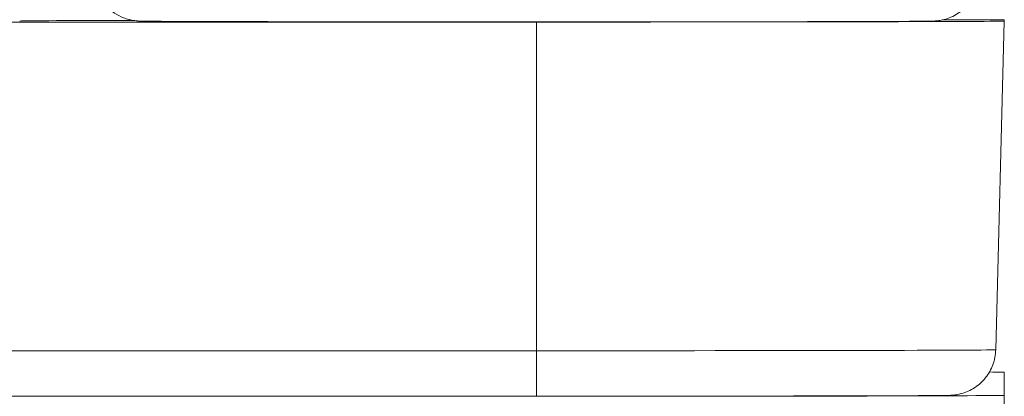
# Model space of a CAD drawing. Header units: inches. Extents: x 1 to 669, y 0 to 417.
# Tile 87 of 256: x 85.222 to 85.615, y 289.863 to 290.013. Entities that reach past the tile are written whole.
import ezdxf

# ---------------------------------------------------------------- set-up
doc = ezdxf.new("R2010")
doc.units = ezdxf.units.IN
doc.header["$LTSCALE"] = 12
doc.header["$MEASUREMENT"] = 0
doc.layers.get('0').update_dxf_attribs({"linetype": 'CONTINUOUS'})
doc.layers.add('X', color=1, linetype='CONTINUOUS')

# ---------------------------------------------------------------- blocks, each defined once
blk = doc.blocks.new('GASTRAIN')
at = {"layer": 'X', "lineweight": 0}
for p, q in [((-37.6576087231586, 307.7381540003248), (-37.65417085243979, 307.869440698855)), ((-37.65417085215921, 307.8699820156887), (-37.65417085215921, 307.8694407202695)), ((-37.84102493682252, 307.8690498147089), (-38.09974701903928, 307.8690498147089)), ((-37.84102493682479, 307.8690498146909), (-37.84102493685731, 307.7377703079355)), ((-37.84102493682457, 307.7377703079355), (-41.20439846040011, 307.7377703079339)), ((-37.84102493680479, 307.7377703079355), (-37.84102493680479, 307.7196131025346)), ((-37.65417085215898, 307.7291831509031), (-37.65417085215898, 307.7199577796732)), ((-37.8410249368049, 307.7196131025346), (-41.2043984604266, 307.7196131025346)), ((-37.65417085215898, 307.7199577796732), (-37.65417085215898, 307.6601646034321))]:
    blk.add_line(p, q, dxfattribs=at)
at = {"layer": 'X', "lineweight": 0, "extrusion": (0, 0, -1)}
for centre, major_axis, ratio, start_param, end_param in [((-37.84102493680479, 307.8694407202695), (-0.2064931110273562, -9.417575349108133e-15), 0.002092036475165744, 3.678300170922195e-11, 0.6747215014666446), ((-37.84102493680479, 307.8694407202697), (0.1868540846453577, -1.16829252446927e-13), 0.002092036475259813, -2.805053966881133e-10, 1.570796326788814), ((-37.84102493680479, 307.7381540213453), (0.1834162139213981, -5.285502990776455e-14), 0.002092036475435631, 5.478214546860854e-05, 1.570796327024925), ((-37.84102493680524, 307.7291831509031), (0.1868540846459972, -2.445970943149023e-14), 0.002092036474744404, -0.2529493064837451, 3.555117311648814e-11), ((-37.84102493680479, 307.7199577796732), (0.1868540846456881, -3.93987949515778e-15), 0.002092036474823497, -7.174705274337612e-12, 1.570796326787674)]:
    blk.add_ellipse(centre, major_axis=major_axis, ratio=ratio, start_param=start_param, end_param=end_param, dxfattribs=at)
at = {"layer": 'X', "lineweight": 0}
for points, knots in [([(-37.66399563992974, 307.8884250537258), (-37.66399563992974, 307.8863715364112), (-37.66433765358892, 307.8842915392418), (-37.6656404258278, 307.8804370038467), (-37.66660548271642, 307.878609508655), (-37.66903118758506, 307.8753901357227), (-37.67052263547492, 307.873958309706), (-37.67383052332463, 307.8716695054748), (-37.67570554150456, 307.8707790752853), (-37.67837439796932, 307.8699883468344), (-37.67918771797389, 307.8698084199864), (-37.68016519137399, 307.8696460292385), (-37.68042950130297, 307.869608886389), (-37.68092308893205, 307.8695474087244), (-37.68114198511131, 307.8695255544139), (-37.68151961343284, 307.8694915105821), (-37.68167171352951, 307.8694805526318), (-37.68202809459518, 307.869456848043), (-37.68217996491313, 307.8694497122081), (-37.68267229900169, 307.8694278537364), (-37.68290436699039, 307.8694224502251), (-37.68399861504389, 307.8693970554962), (-37.68506214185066, 307.8693839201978), (-37.69120024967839, 307.8693262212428), (-37.69995402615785, 307.8692852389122), (-37.72173158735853, 307.869220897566), (-37.73384926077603, 307.8691951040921), (-37.7609832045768, 307.869153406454), (-37.77633018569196, 307.8691369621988), (-37.80830638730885, 307.8691153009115), (-37.82533252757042, 307.8691098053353), (-37.85892499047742, 307.8691102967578), (-37.87590946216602, 307.8691162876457), (-37.90771985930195, 307.869138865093), (-37.92294154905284, 307.8691557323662), (-37.94974762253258, 307.8691981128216), (-37.96166424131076, 307.8692241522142), (-37.98075794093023, 307.8692820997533), (-37.98816061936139, 307.8693146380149), (-37.9952460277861, 307.8693655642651), (-37.99695464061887, 307.8693823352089), (-37.99865706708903, 307.8694103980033), (-37.99903536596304, 307.8694166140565), (-37.99967735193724, 307.8694409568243), (-37.99981701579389, 307.8694466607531), (-38.00016287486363, 307.8694659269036), (-38.00034324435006, 307.8694764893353), (-38.00085297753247, 307.8695196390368), (-38.00116885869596, 307.8695494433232), (-38.00191756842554, 307.8696502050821), (-38.00231956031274, 307.8697140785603), (-38.00312735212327, 307.8698735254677), (-38.0035367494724, 307.869967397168), (-38.00464265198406, 307.8702616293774), (-38.0053472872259, 307.8704923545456), (-38.00727164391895, 307.871251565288), (-38.00847234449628, 307.8718778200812), (-38.01116417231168, 307.8736691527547), (-38.01260026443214, 307.8749735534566), (-38.01506599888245, 307.8780050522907), (-38.01609649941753, 307.8797910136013), (-38.01752933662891, 307.8835547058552), (-38.0179478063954, 307.8855797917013), (-38.01804816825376, 307.8878709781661), (-38.01805423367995, 307.888148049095), (-38.01805423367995, 307.8884250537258)], [0, 0, 0, 0, 0.00616148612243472, 0.00616148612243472, 0.01220852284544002, 0.01220852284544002, 0.01825878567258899, 0.01825878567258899, 0.0242935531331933, 0.0242935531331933, 0.02680101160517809, 0.02680101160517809, 0.02782757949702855, 0.02782757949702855, 0.02903930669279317, 0.02903930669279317, 0.03042739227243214, 0.03042739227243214, 0.03295113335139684, 0.03295113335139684, 0.03975685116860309, 0.03975685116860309, 0.06018560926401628, 0.06018560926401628, 0.122591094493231, 0.122591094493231, 0.1731425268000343, 0.1731425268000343, 0.223577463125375, 0.223577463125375, 0.27397214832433, 0.27397214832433, 0.324357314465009, 0.324357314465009, 0.3747427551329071, 0.3747427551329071, 0.4251388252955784, 0.4251388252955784, 0.4755760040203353, 0.4755760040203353, 0.5004004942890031, 0.5004004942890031, 0.511682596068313, 0.511682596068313, 0.5144966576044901, 0.5144966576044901, 0.5166130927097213, 0.5166130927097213, 0.5183536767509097, 0.5183536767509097, 0.5197608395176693, 0.5197608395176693, 0.5210747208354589, 0.5210747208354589, 0.5233105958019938, 0.5233105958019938, 0.527332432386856, 0.527332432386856, 0.5330263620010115, 0.5330263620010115, 0.5390603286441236, 0.5390603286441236, 0.5451103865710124, 0.5451103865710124, 0.5459415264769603, 0.5459415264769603, 0.5459415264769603, 0.5459415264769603]), ([(-37.65417072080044, 307.8699820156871), (-37.65418834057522, 307.8699756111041), (-37.65453523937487, 307.869969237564), (-37.65587008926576, 307.8699563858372), (-37.65688401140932, 307.8699499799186), (-37.66043680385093, 307.869933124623), (-37.66348801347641, 307.8699233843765), (-37.67079666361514, 307.8699054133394), (-37.67490233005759, 307.8698975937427), (-37.67886296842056, 307.8698909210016)], [3.245125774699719e-05, 3.245125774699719e-05, 3.245125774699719e-05, 3.245125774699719e-05, 0.02336106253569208, 0.02336106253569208, 0.04791078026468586, 0.04791078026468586, 0.09036916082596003, 0.09036916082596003, 0.1332245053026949, 0.1332245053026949, 0.1332245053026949, 0.1332245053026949]), ([(-37.6576087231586, 307.7381540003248), (-37.65766163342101, 307.7361334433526), (-37.65805176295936, 307.7340956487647), (-37.65943294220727, 307.7303366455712), (-37.66042958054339, 307.7285634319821), (-37.66289902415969, 307.7254585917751), (-37.66440327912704, 307.7240883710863), (-37.66687809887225, 307.7224698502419), (-37.66773925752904, 307.721998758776), (-37.66948816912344, 307.7212122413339), (-37.67038486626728, 307.7208896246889), (-37.67193592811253, 307.7204570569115), (-37.67261295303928, 307.7203113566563), (-37.67345831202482, 307.7201689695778), (-37.67370217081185, 307.720133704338), (-37.67418601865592, 307.7200711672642), (-37.6744094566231, 307.7200480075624), (-37.6747931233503, 307.7200121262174), (-37.67494740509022, 307.7200005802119), (-37.67530578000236, 307.7199758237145), (-37.67545813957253, 307.7199683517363), (-37.67594316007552, 307.7199458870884), (-37.67616708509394, 307.719940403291), (-37.67720513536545, 307.7199149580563), (-37.67818315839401, 307.7199022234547), (-37.68381031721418, 307.7198458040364), (-37.6917521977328, 307.7198057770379), (-37.71237948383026, 307.7197392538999), (-37.72455794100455, 307.7197111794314), (-37.75208500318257, 307.7196653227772), (-37.76775003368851, 307.7196468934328), (-37.8006342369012, 307.7196216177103), (-37.81826151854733, 307.7196144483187), (-37.83751583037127, 307.7196131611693), (-37.83927049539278, 307.7196131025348), (-37.84102493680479, 307.7196131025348)], [0, 0, 0, 0, 0.006064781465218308, 0.006064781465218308, 0.01201678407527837, 0.01201678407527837, 0.01797158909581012, 0.01797158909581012, 0.02090482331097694, 0.02090482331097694, 0.02375891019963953, 0.02375891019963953, 0.02589022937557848, 0.02589022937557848, 0.02684437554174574, 0.02684437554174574, 0.02806811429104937, 0.02806811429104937, 0.029459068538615, 0.029459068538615, 0.03195954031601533, 0.03195954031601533, 0.03858787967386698, 0.03858787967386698, 0.05847838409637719, 0.05847838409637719, 0.1190922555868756, 0.1190922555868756, 0.1720688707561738, 0.1720688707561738, 0.2246365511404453, 0.2246365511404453, 0.2771656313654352, 0.2771656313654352, 0.2824289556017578, 0.2824289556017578, 0.2824289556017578, 0.2824289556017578])]:
    blk.add_open_spline(points, degree=3, knots=knots, dxfattribs=at)

msp = doc.modelspace()

# ---------------------------------------------------------------- block references
msp.add_blockref('GASTRAIN', (123.2693675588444, -17.85695445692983))

doc.saveas('drawing.dxf')
